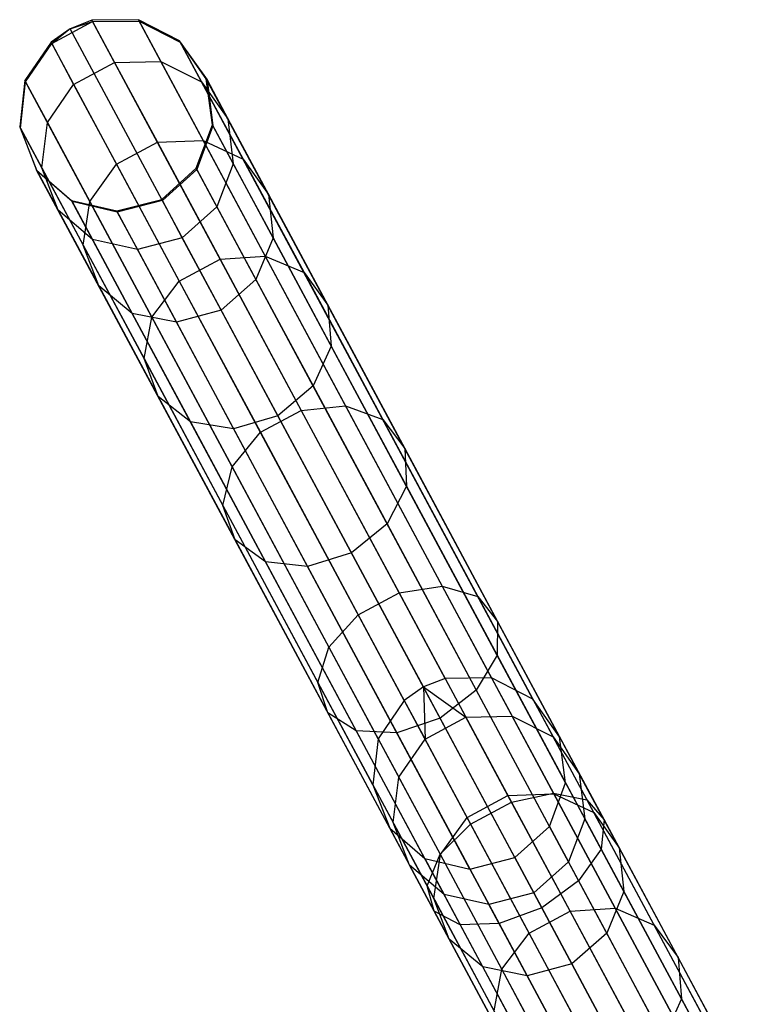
# Model space of a CAD drawing. Extents: x -91 to 92, y -91 to 92.
# Tile 158 of 256: x -43.59 to -36, y 71 to 81.13. Entities that reach past the tile are written whole.
import ezdxf

# ---------------------------------------------------------------- set-up
doc = ezdxf.new("R2010")
doc.units = 0
doc.header["$LTSCALE"] = 25.4
doc.layers.get('0').update_dxf_attribs({"linetype": 'CONTINUOUS'})

# ---------------------------------------------------------------- blocks, each defined once
blk = doc.blocks.new('NL2500012258_STL_2')
at = {"color": 0}
for p, q in [((49.394, 80.7, 48.963), (49.17, 80.613, 48.965)), ((49.394, 80.7, 48.963), (49.17, 80.613, 48.965)), ((49.873, 80.705, 48.947), (49.394, 80.7, 48.963)), ((49.873, 80.705, 48.947), (49.394, 80.7, 48.963)), ((53.033, 73.924, 158.963), (49.394, 80.7, 48.963)), ((53.033, 73.924, 158.963), (49.394, 80.7, 48.963)), ((49.394, 80.7, 48.963), (49.401, 80.687, 45.838)), ((49.394, 80.7, 48.963), (49.401, 80.687, 45.838)), ((53.512, 73.929, 158.947), (49.873, 80.705, 48.947)), ((50.298, 80.488, 48.92), (49.873, 80.705, 48.947)), ((53.512, 73.929, 158.947), (49.873, 80.705, 48.947)), ((49.873, 80.705, 48.947), (49.88, 80.692, 45.856)), ((49.873, 80.705, 48.947), (49.88, 80.692, 45.856)), ((50.298, 80.488, 48.92), (49.873, 80.705, 48.947)), ((49.17, 80.613, 48.965), (48.973, 80.474, 48.963)), ((49.17, 80.613, 48.965), (48.973, 80.474, 48.963)), ((48.98, 80.461, 45.838), (49.401, 80.687, 45.838)), ((48.98, 80.461, 45.838), (49.401, 80.687, 45.838)), ((49.17, 80.613, 48.965), (48.98, 80.461, 45.838)), ((49.17, 80.613, 48.965), (48.98, 80.461, 45.838)), ((49.17, 80.613, 48.965), (49.401, 80.687, 45.838)), ((49.17, 80.613, 48.965), (49.401, 80.687, 45.838)), ((52.809, 73.836, 158.965), (49.17, 80.613, 48.965)), ((52.809, 73.836, 158.965), (49.17, 80.613, 48.965)), ((49.401, 80.687, 45.838), (49.88, 80.692, 45.856)), ((49.401, 80.687, 45.838), (49.88, 80.692, 45.856)), ((49.401, 80.687, 45.838), (49.628, 80.265, 42.75)), ((49.401, 80.687, 45.838), (49.628, 80.265, 42.75)), ((49.88, 80.692, 45.856), (50.104, 80.275, 42.801)), ((49.88, 80.692, 45.856), (50.104, 80.275, 42.801)), ((49.88, 80.692, 45.856), (50.305, 80.475, 45.887)), ((49.88, 80.692, 45.856), (50.305, 80.475, 45.887)), ((48.973, 80.474, 48.963), (48.704, 80.078, 48.947)), ((48.973, 80.474, 48.963), (48.704, 80.078, 48.947)), ((48.711, 80.065, 45.856), (48.98, 80.461, 45.838)), ((48.711, 80.065, 45.856), (48.98, 80.461, 45.838)), ((52.612, 73.697, 158.963), (48.973, 80.474, 48.963)), ((52.612, 73.697, 158.963), (48.973, 80.474, 48.963)), ((48.973, 80.474, 48.963), (48.98, 80.461, 45.838)), ((48.973, 80.474, 48.963), (48.98, 80.461, 45.838)), ((48.98, 80.461, 45.838), (49.206, 80.039, 42.75)), ((48.98, 80.461, 45.838), (49.206, 80.039, 42.75)), ((53.937, 73.711, 158.92), (50.298, 80.488, 48.92)), ((50.573, 80.098, 48.887), (50.298, 80.488, 48.92)), ((53.937, 73.711, 158.92), (50.298, 80.488, 48.92)), ((50.298, 80.488, 48.92), (50.305, 80.475, 45.887)), ((50.298, 80.488, 48.92), (50.305, 80.475, 45.887)), ((50.573, 80.098, 48.887), (50.298, 80.488, 48.92)), ((50.305, 80.475, 45.887), (50.525, 80.066, 42.89)), ((50.305, 80.475, 45.887), (50.525, 80.066, 42.89)), ((50.305, 80.475, 45.887), (50.58, 80.085, 45.925)), ((50.305, 80.475, 45.887), (50.58, 80.085, 45.925)), ((49.206, 80.039, 42.75), (49.628, 80.265, 42.75)), ((49.206, 80.039, 42.75), (49.628, 80.265, 42.75)), ((49.628, 80.265, 42.75), (50.104, 80.275, 42.801)), ((49.628, 80.265, 42.75), (50.104, 80.275, 42.801)), ((49.628, 80.265, 42.75), (50.069, 79.444, 39.768)), ((49.628, 80.265, 42.75), (50.069, 79.444, 39.768)), ((50.104, 80.275, 42.801), (50.54, 79.462, 39.85)), ((50.104, 80.275, 42.801), (50.54, 79.462, 39.85)), ((50.104, 80.275, 42.801), (50.525, 80.066, 42.89)), ((50.104, 80.275, 42.801), (50.525, 80.066, 42.89)), ((54.212, 73.321, 158.887), (50.573, 80.098, 48.887)), ((50.635, 79.624, 48.856), (50.573, 80.098, 48.887)), ((54.212, 73.321, 158.887), (50.573, 80.098, 48.887)), ((50.573, 80.098, 48.887), (50.58, 80.085, 45.925)), ((50.573, 80.098, 48.887), (50.58, 80.085, 45.925)), ((50.635, 79.624, 48.856), (50.573, 80.098, 48.887)), ((48.704, 80.078, 48.947), (48.65, 79.603, 48.92)), ((48.704, 80.078, 48.947), (48.65, 79.603, 48.92)), ((48.657, 79.59, 45.887), (48.711, 80.065, 45.856)), ((48.657, 79.59, 45.887), (48.711, 80.065, 45.856)), ((52.343, 73.301, 158.947), (48.704, 80.078, 48.947)), ((52.343, 73.301, 158.947), (48.704, 80.078, 48.947)), ((48.704, 80.078, 48.947), (48.711, 80.065, 45.856)), ((48.704, 80.078, 48.947), (48.711, 80.065, 45.856)), ((48.711, 80.065, 45.856), (48.935, 79.647, 42.801)), ((48.711, 80.065, 45.856), (48.935, 79.647, 42.801)), ((48.935, 79.647, 42.801), (49.206, 80.039, 42.75)), ((48.935, 79.647, 42.801), (49.206, 80.039, 42.75)), ((49.206, 80.039, 42.75), (49.647, 79.217, 39.768)), ((49.206, 80.039, 42.75), (49.647, 79.217, 39.768)), ((50.525, 80.066, 42.89), (50.953, 79.268, 39.995)), ((50.525, 80.066, 42.89), (50.953, 79.268, 39.995)), ((50.525, 80.066, 42.89), (50.795, 79.685, 42.997)), ((50.525, 80.066, 42.89), (50.795, 79.685, 42.997)), ((50.58, 80.085, 45.925), (50.795, 79.685, 42.997)), ((50.58, 80.085, 45.925), (50.795, 79.685, 42.997)), ((50.58, 80.085, 45.925), (50.641, 79.612, 45.96)), ((50.58, 80.085, 45.925), (50.641, 79.612, 45.96)), ((50.795, 79.685, 42.997), (51.213, 78.906, 40.17)), ((50.795, 79.685, 42.997), (51.213, 78.906, 40.17)), ((50.795, 79.685, 42.997), (50.851, 79.221, 43.099)), ((50.795, 79.685, 42.997), (50.851, 79.221, 43.099)), ((52.289, 72.826, 158.92), (48.65, 79.603, 48.92)), ((48.65, 79.603, 48.92), (48.824, 79.158, 48.887)), ((52.289, 72.826, 158.92), (48.65, 79.603, 48.92)), ((48.65, 79.603, 48.92), (48.824, 79.158, 48.887)), ((48.65, 79.603, 48.92), (48.657, 79.59, 45.887)), ((48.65, 79.603, 48.92), (48.657, 79.59, 45.887)), ((48.831, 79.146, 45.925), (48.657, 79.59, 45.887)), ((48.657, 79.59, 45.887), (48.877, 79.181, 42.89)), ((48.657, 79.59, 45.887), (48.877, 79.181, 42.89)), ((48.831, 79.146, 45.925), (48.657, 79.59, 45.887)), ((48.877, 79.181, 42.89), (48.935, 79.647, 42.801)), ((48.877, 79.181, 42.89), (48.935, 79.647, 42.801)), ((48.935, 79.647, 42.801), (49.372, 78.835, 39.85)), ((48.935, 79.647, 42.801), (49.372, 78.835, 39.85)), ((50.469, 79.176, 48.833), (50.635, 79.624, 48.856)), ((50.469, 79.176, 48.833), (50.635, 79.624, 48.856)), ((50.641, 79.612, 45.96), (50.475, 79.164, 45.985)), ((50.641, 79.612, 45.96), (50.475, 79.164, 45.985)), ((54.274, 72.847, 158.856), (50.635, 79.624, 48.856)), ((54.274, 72.847, 158.856), (50.635, 79.624, 48.856)), ((50.635, 79.624, 48.856), (50.641, 79.612, 45.96)), ((50.635, 79.624, 48.856), (50.641, 79.612, 45.96)), ((50.641, 79.612, 45.96), (50.851, 79.221, 43.099)), ((50.641, 79.612, 45.96), (50.851, 79.221, 43.099)), ((49.647, 79.217, 39.768), (50.069, 79.444, 39.768)), ((49.647, 79.217, 39.768), (50.069, 79.444, 39.768)), ((50.069, 79.444, 39.768), (50.54, 79.462, 39.85)), ((50.069, 79.444, 39.768), (50.54, 79.462, 39.85)), ((50.069, 79.444, 39.768), (50.715, 78.241, 36.957)), ((50.069, 79.444, 39.768), (50.715, 78.241, 36.957)), ((50.54, 79.462, 39.85), (51.179, 78.272, 37.069)), ((50.54, 79.462, 39.85), (51.179, 78.272, 37.069)), ((50.54, 79.462, 39.85), (50.953, 79.268, 39.995)), ((50.54, 79.462, 39.85), (50.953, 79.268, 39.995)), ((49.045, 78.746, 42.997), (48.877, 79.181, 42.89)), ((48.877, 79.181, 42.89), (49.305, 78.383, 39.995)), ((48.877, 79.181, 42.89), (49.305, 78.383, 39.995)), ((49.045, 78.746, 42.997), (48.877, 79.181, 42.89)), ((49.372, 78.835, 39.85), (49.647, 79.217, 39.768)), ((49.372, 78.835, 39.85), (49.647, 79.217, 39.768)), ((49.647, 79.217, 39.768), (50.293, 78.014, 36.957)), ((49.647, 79.217, 39.768), (50.293, 78.014, 36.957)), ((50.851, 79.221, 43.099), (50.682, 78.779, 43.171)), ((50.851, 79.221, 43.099), (50.682, 78.779, 43.171)), ((50.851, 79.221, 43.099), (51.26, 78.459, 40.335)), ((50.851, 79.221, 43.099), (51.26, 78.459, 40.335)), ((50.953, 79.268, 39.995), (51.58, 78.101, 37.267)), ((50.953, 79.268, 39.995), (51.58, 78.101, 37.267)), ((50.953, 79.268, 39.995), (51.213, 78.906, 40.17)), ((50.953, 79.268, 39.995), (51.213, 78.906, 40.17)), ((52.463, 72.382, 158.887), (48.824, 79.158, 48.887)), ((48.824, 79.158, 48.887), (49.185, 78.845, 48.856)), ((52.463, 72.382, 158.887), (48.824, 79.158, 48.887)), ((48.824, 79.158, 48.887), (49.185, 78.845, 48.856)), ((48.824, 79.158, 48.887), (48.831, 79.146, 45.925)), ((48.824, 79.158, 48.887), (48.831, 79.146, 45.925)), ((49.191, 78.833, 45.96), (48.831, 79.146, 45.925)), ((48.831, 79.146, 45.925), (49.045, 78.746, 42.997)), ((48.831, 79.146, 45.925), (49.045, 78.746, 42.997)), ((49.191, 78.833, 45.96), (48.831, 79.146, 45.925)), ((50.114, 78.855, 48.825), (50.469, 79.176, 48.833)), ((50.114, 78.855, 48.825), (50.469, 79.176, 48.833)), ((50.475, 79.164, 45.985), (50.12, 78.843, 45.994)), ((50.475, 79.164, 45.985), (50.12, 78.843, 45.994)), ((54.108, 72.399, 158.833), (50.469, 79.176, 48.833)), ((54.108, 72.399, 158.833), (50.469, 79.176, 48.833)), ((50.469, 79.176, 48.833), (50.475, 79.164, 45.985)), ((50.469, 79.176, 48.833), (50.475, 79.164, 45.985)), ((50.475, 79.164, 45.985), (50.682, 78.779, 43.171)), ((50.475, 79.164, 45.985), (50.682, 78.779, 43.171)), ((51.213, 78.906, 40.17), (51.825, 77.766, 37.506)), ((51.213, 78.906, 40.17), (51.825, 77.766, 37.506)), ((51.213, 78.906, 40.17), (51.26, 78.459, 40.335)), ((51.213, 78.906, 40.17), (51.26, 78.459, 40.335)), ((52.824, 72.069, 158.856), (49.185, 78.845, 48.856)), ((49.185, 78.845, 48.856), (49.65, 78.736, 48.833)), ((52.824, 72.069, 158.856), (49.185, 78.845, 48.856)), ((49.185, 78.845, 48.856), (49.65, 78.736, 48.833)), ((49.185, 78.845, 48.856), (49.191, 78.833, 45.96)), ((49.185, 78.845, 48.856), (49.191, 78.833, 45.96)), ((49.656, 78.724, 45.985), (49.191, 78.833, 45.96)), ((49.191, 78.833, 45.96), (49.401, 78.442, 43.099)), ((49.191, 78.833, 45.96), (49.401, 78.442, 43.099)), ((49.656, 78.724, 45.985), (49.191, 78.833, 45.96)), ((49.305, 78.383, 39.995), (49.372, 78.835, 39.85)), ((49.305, 78.383, 39.995), (49.372, 78.835, 39.85)), ((49.372, 78.835, 39.85), (50.011, 77.644, 37.069)), ((49.372, 78.835, 39.85), (50.011, 77.644, 37.069)), ((49.65, 78.736, 48.833), (50.114, 78.855, 48.825)), ((49.65, 78.736, 48.833), (50.114, 78.855, 48.825)), ((50.12, 78.843, 45.994), (49.656, 78.724, 45.985)), ((50.12, 78.843, 45.994), (49.656, 78.724, 45.985)), ((53.753, 72.078, 158.825), (50.114, 78.855, 48.825)), ((53.753, 72.078, 158.825), (50.114, 78.855, 48.825)), ((50.114, 78.855, 48.825), (50.12, 78.843, 45.994)), ((50.114, 78.855, 48.825), (50.12, 78.843, 45.994)), ((50.325, 78.461, 43.197), (50.12, 78.843, 45.994)), ((50.325, 78.461, 43.197), (50.12, 78.843, 45.994)), ((50.682, 78.779, 43.171), (50.325, 78.461, 43.197)), ((50.682, 78.779, 43.171), (50.325, 78.461, 43.197)), ((50.682, 78.779, 43.171), (51.084, 78.03, 40.452)), ((50.682, 78.779, 43.171), (51.084, 78.03, 40.452)), ((49.401, 78.442, 43.099), (49.045, 78.746, 42.997)), ((49.045, 78.746, 42.997), (49.464, 77.967, 40.17)), ((49.045, 78.746, 42.997), (49.464, 77.967, 40.17)), ((49.401, 78.442, 43.099), (49.045, 78.746, 42.997)), ((53.289, 71.959, 158.833), (49.65, 78.736, 48.833)), ((53.289, 71.959, 158.833), (49.65, 78.736, 48.833)), ((49.65, 78.736, 48.833), (49.656, 78.724, 45.985)), ((49.65, 78.736, 48.833), (49.656, 78.724, 45.985)), ((49.656, 78.724, 45.985), (49.863, 78.339, 43.171)), ((49.656, 78.724, 45.985), (49.863, 78.339, 43.171)), ((49.464, 77.967, 40.17), (49.305, 78.383, 39.995)), ((49.305, 78.383, 39.995), (49.932, 77.216, 37.267)), ((49.305, 78.383, 39.995), (49.932, 77.216, 37.267)), ((49.464, 77.967, 40.17), (49.305, 78.383, 39.995)), ((49.863, 78.339, 43.171), (49.401, 78.442, 43.099)), ((49.401, 78.442, 43.099), (49.81, 77.681, 40.335)), ((49.401, 78.442, 43.099), (49.81, 77.681, 40.335)), ((49.863, 78.339, 43.171), (49.401, 78.442, 43.099)), ((50.325, 78.461, 43.197), (49.863, 78.339, 43.171)), ((50.325, 78.461, 43.197), (49.863, 78.339, 43.171)), ((50.725, 77.716, 40.494), (50.325, 78.461, 43.197)), ((50.725, 77.716, 40.494), (50.325, 78.461, 43.197)), ((51.26, 78.459, 40.335), (51.084, 78.03, 40.452)), ((51.26, 78.459, 40.335), (51.084, 78.03, 40.452)), ((51.26, 78.459, 40.335), (51.859, 77.345, 37.731)), ((51.26, 78.459, 40.335), (51.859, 77.345, 37.731)), ((49.863, 78.339, 43.171), (50.265, 77.59, 40.452)), ((49.863, 78.339, 43.171), (50.265, 77.59, 40.452)), ((50.715, 78.241, 36.957), (51.179, 78.272, 37.069)), ((50.715, 78.241, 36.957), (51.179, 78.272, 37.069)), ((51.179, 78.272, 37.069), (52.007, 76.731, 34.519)), ((51.179, 78.272, 37.069), (52.007, 76.731, 34.519)), ((51.179, 78.272, 37.069), (51.58, 78.101, 37.267)), ((51.179, 78.272, 37.069), (51.58, 78.101, 37.267)), ((50.293, 78.014, 36.957), (50.715, 78.241, 36.957)), ((50.293, 78.014, 36.957), (50.715, 78.241, 36.957)), ((50.715, 78.241, 36.957), (51.551, 76.683, 34.38)), ((50.715, 78.241, 36.957), (51.551, 76.683, 34.38)), ((51.58, 78.101, 37.267), (52.392, 76.589, 34.766)), ((51.58, 78.101, 37.267), (52.392, 76.589, 34.766)), ((51.58, 78.101, 37.267), (51.825, 77.766, 37.506)), ((51.58, 78.101, 37.267), (51.825, 77.766, 37.506)), ((49.81, 77.681, 40.335), (49.464, 77.967, 40.17)), ((49.464, 77.967, 40.17), (50.076, 76.827, 37.506)), ((49.464, 77.967, 40.17), (50.076, 76.827, 37.506)), ((49.81, 77.681, 40.335), (49.464, 77.967, 40.17)), ((50.011, 77.644, 37.069), (50.293, 78.014, 36.957)), ((50.011, 77.644, 37.069), (50.293, 78.014, 36.957)), ((50.293, 78.014, 36.957), (51.13, 76.457, 34.38)), ((50.293, 78.014, 36.957), (51.13, 76.457, 34.38)), ((51.084, 78.03, 40.452), (50.725, 77.716, 40.494)), ((51.084, 78.03, 40.452), (50.725, 77.716, 40.494)), ((51.084, 78.03, 40.452), (51.673, 76.934, 37.89)), ((51.084, 78.03, 40.452), (51.673, 76.934, 37.89)), ((51.825, 77.766, 37.506), (52.618, 76.289, 35.063)), ((51.825, 77.766, 37.506), (52.618, 76.289, 35.063)), ((51.825, 77.766, 37.506), (51.859, 77.345, 37.731)), ((51.825, 77.766, 37.506), (51.859, 77.345, 37.731)), ((50.265, 77.59, 40.452), (49.81, 77.681, 40.335)), ((49.81, 77.681, 40.335), (50.409, 76.566, 37.731)), ((49.81, 77.681, 40.335), (50.409, 76.566, 37.731)), ((50.265, 77.59, 40.452), (49.81, 77.681, 40.335)), ((50.725, 77.716, 40.494), (50.265, 77.59, 40.452)), ((50.725, 77.716, 40.494), (50.265, 77.59, 40.452)), ((51.31, 76.627, 37.948), (50.725, 77.716, 40.494)), ((51.31, 76.627, 37.948), (50.725, 77.716, 40.494)), ((49.932, 77.216, 37.267), (50.011, 77.644, 37.069)), ((49.932, 77.216, 37.267), (50.011, 77.644, 37.069)), ((50.011, 77.644, 37.069), (50.838, 76.103, 34.519)), ((50.011, 77.644, 37.069), (50.838, 76.103, 34.519)), ((50.265, 77.59, 40.452), (50.854, 76.494, 37.89)), ((50.265, 77.59, 40.452), (50.854, 76.494, 37.89)), ((51.859, 77.345, 37.731), (51.673, 76.934, 37.89)), ((51.859, 77.345, 37.731), (51.673, 76.934, 37.89)), ((51.859, 77.345, 37.731), (52.634, 75.902, 35.343)), ((51.859, 77.345, 37.731), (52.634, 75.902, 35.343)), ((50.076, 76.827, 37.506), (49.932, 77.216, 37.267)), ((49.932, 77.216, 37.267), (50.744, 75.704, 34.766)), ((49.932, 77.216, 37.267), (50.744, 75.704, 34.766)), ((50.076, 76.827, 37.506), (49.932, 77.216, 37.267)), ((51.673, 76.934, 37.89), (51.31, 76.627, 37.948)), ((51.673, 76.934, 37.89), (51.31, 76.627, 37.948)), ((51.673, 76.934, 37.89), (52.435, 75.514, 35.542)), ((51.673, 76.934, 37.89), (52.435, 75.514, 35.542)), ((50.409, 76.566, 37.731), (50.076, 76.827, 37.506)), ((50.076, 76.827, 37.506), (50.869, 75.35, 35.063)), ((50.076, 76.827, 37.506), (50.869, 75.35, 35.063)), ((50.409, 76.566, 37.731), (50.076, 76.827, 37.506)), ((51.13, 76.457, 34.38), (51.551, 76.683, 34.38)), ((51.13, 76.457, 34.38), (51.551, 76.683, 34.38)), ((51.551, 76.683, 34.38), (52.007, 76.731, 34.519)), ((51.551, 76.683, 34.38), (52.007, 76.731, 34.519)), ((51.551, 76.683, 34.38), (52.56, 74.806, 32.095)), ((51.551, 76.683, 34.38), (52.56, 74.806, 32.095)), ((52.007, 76.731, 34.519), (53.004, 74.873, 32.258)), ((52.007, 76.731, 34.519), (53.004, 74.873, 32.258)), ((52.007, 76.731, 34.519), (52.392, 76.589, 34.766)), ((52.007, 76.731, 34.519), (52.392, 76.589, 34.766)), ((50.854, 76.494, 37.89), (50.409, 76.566, 37.731)), ((50.409, 76.566, 37.731), (51.183, 75.123, 35.343)), ((50.409, 76.566, 37.731), (51.183, 75.123, 35.343)), ((50.854, 76.494, 37.89), (50.409, 76.566, 37.731)), ((51.31, 76.627, 37.948), (50.854, 76.494, 37.89)), ((51.31, 76.627, 37.948), (50.854, 76.494, 37.89)), ((52.068, 75.215, 35.613), (51.31, 76.627, 37.948)), ((52.068, 75.215, 35.613), (51.31, 76.627, 37.948)), ((52.392, 76.589, 34.766), (53.37, 74.766, 32.548)), ((52.392, 76.589, 34.766), (53.37, 74.766, 32.548)), ((52.392, 76.589, 34.766), (52.618, 76.289, 35.063)), ((52.392, 76.589, 34.766), (52.618, 76.289, 35.063)), ((50.838, 76.103, 34.519), (51.13, 76.457, 34.38)), ((50.838, 76.103, 34.519), (51.13, 76.457, 34.38)), ((50.854, 76.494, 37.89), (51.616, 75.074, 35.542)), ((50.854, 76.494, 37.89), (51.616, 75.074, 35.542)), ((51.13, 76.457, 34.38), (52.138, 74.579, 32.095)), ((51.13, 76.457, 34.38), (52.138, 74.579, 32.095)), ((52.618, 76.289, 35.063), (53.574, 74.51, 32.897)), ((52.618, 76.289, 35.063), (53.574, 74.51, 32.897)), ((52.618, 76.289, 35.063), (52.634, 75.902, 35.343)), ((52.618, 76.289, 35.063), (52.634, 75.902, 35.343)), ((50.744, 75.704, 34.766), (50.838, 76.103, 34.519)), ((50.744, 75.704, 34.766), (50.838, 76.103, 34.519)), ((50.838, 76.103, 34.519), (51.836, 74.246, 32.258)), ((50.838, 76.103, 34.519), (51.836, 74.246, 32.258)), ((52.634, 75.902, 35.343), (52.435, 75.514, 35.542)), ((52.634, 75.902, 35.343), (52.435, 75.514, 35.542)), ((52.634, 75.902, 35.343), (53.568, 74.162, 33.225)), ((52.634, 75.902, 35.343), (53.568, 74.162, 33.225)), ((50.869, 75.35, 35.063), (50.744, 75.704, 34.766)), ((50.744, 75.704, 34.766), (51.723, 73.882, 32.548)), ((50.744, 75.704, 34.766), (51.723, 73.882, 32.548)), ((50.869, 75.35, 35.063), (50.744, 75.704, 34.766)), ((52.435, 75.514, 35.542), (52.068, 75.215, 35.613)), ((52.435, 75.514, 35.542), (52.068, 75.215, 35.613)), ((52.435, 75.514, 35.542), (53.354, 73.803, 33.459)), ((52.435, 75.514, 35.542), (53.354, 73.803, 33.459)), ((51.183, 75.123, 35.343), (50.869, 75.35, 35.063)), ((50.869, 75.35, 35.063), (51.825, 73.57, 32.897)), ((50.869, 75.35, 35.063), (51.825, 73.57, 32.897)), ((51.183, 75.123, 35.343), (50.869, 75.35, 35.063)), ((51.616, 75.074, 35.542), (51.183, 75.123, 35.343)), ((51.183, 75.123, 35.343), (52.118, 73.383, 33.225)), ((51.183, 75.123, 35.343), (52.118, 73.383, 33.225)), ((51.616, 75.074, 35.542), (51.183, 75.123, 35.343)), ((52.068, 75.215, 35.613), (51.616, 75.074, 35.542)), ((52.068, 75.215, 35.613), (51.616, 75.074, 35.542)), ((52.981, 73.514, 33.543), (52.068, 75.215, 35.613)), ((52.981, 73.514, 33.543), (52.068, 75.215, 35.613)), ((51.616, 75.074, 35.542), (52.535, 73.363, 33.459)), ((51.616, 75.074, 35.542), (52.535, 73.363, 33.459)), ((52.56, 74.806, 32.095), (53.004, 74.873, 32.258)), ((52.56, 74.806, 32.095), (53.004, 74.873, 32.258)), ((53.004, 74.873, 32.258), (54.15, 72.74, 30.336)), ((53.004, 74.873, 32.258), (54.15, 72.74, 30.336)), ((53.004, 74.873, 32.258), (53.37, 74.766, 32.548)), ((53.004, 74.873, 32.258), (53.37, 74.766, 32.548)), ((52.138, 74.579, 32.095), (52.56, 74.806, 32.095)), ((52.138, 74.579, 32.095), (52.56, 74.806, 32.095)), ((52.56, 74.806, 32.095), (53.717, 72.65, 30.152)), ((52.56, 74.806, 32.095), (53.717, 72.65, 30.152)), ((53.37, 74.766, 32.548), (54.494, 72.674, 30.661)), ((53.37, 74.766, 32.548), (54.494, 72.674, 30.661)), ((53.37, 74.766, 32.548), (53.574, 74.51, 32.897)), ((53.37, 74.766, 32.548), (53.574, 74.51, 32.897)), ((51.836, 74.246, 32.258), (52.138, 74.579, 32.095)), ((51.836, 74.246, 32.258), (52.138, 74.579, 32.095)), ((52.138, 74.579, 32.095), (53.296, 72.423, 30.152)), ((52.138, 74.579, 32.095), (53.296, 72.423, 30.152)), ((53.574, 74.51, 32.897), (53.568, 74.162, 33.225)), ((53.574, 74.51, 32.897), (53.568, 74.162, 33.225)), ((53.574, 74.51, 32.897), (54.671, 72.466, 31.055)), ((53.574, 74.51, 32.897), (54.671, 72.466, 31.055)), ((51.723, 73.882, 32.548), (51.836, 74.246, 32.258)), ((51.723, 73.882, 32.548), (51.836, 74.246, 32.258)), ((51.836, 74.246, 32.258), (52.981, 72.113, 30.336)), ((51.836, 74.246, 32.258), (52.981, 72.113, 30.336)), ((53.568, 74.162, 33.225), (53.354, 73.803, 33.459)), ((53.568, 74.162, 33.225), (53.354, 73.803, 33.459)), ((53.568, 74.162, 33.225), (54.641, 72.164, 31.425)), ((53.568, 74.162, 33.225), (54.641, 72.164, 31.425)), ((53.033, 73.924, 158.963), (52.809, 73.836, 158.965)), ((53.033, 73.924, 158.963), (52.809, 73.836, 158.965)), ((53.512, 73.929, 158.947), (53.033, 73.924, 158.963)), ((53.512, 73.929, 158.947), (53.033, 73.924, 158.963)), ((53.033, 73.924, 158.963), (53.248, 73.524, 162.075)), ((53.033, 73.924, 158.963), (53.248, 73.524, 162.075)), ((53.512, 73.929, 158.947), (53.724, 73.533, 162.026)), ((53.937, 73.711, 158.92), (53.512, 73.929, 158.947)), ((53.512, 73.929, 158.947), (53.724, 73.533, 162.026)), ((53.937, 73.711, 158.92), (53.512, 73.929, 158.947)), ((51.825, 73.57, 32.897), (51.723, 73.882, 32.548)), ((51.723, 73.882, 32.548), (52.847, 71.789, 30.661)), ((51.723, 73.882, 32.548), (52.847, 71.789, 30.661)), ((51.825, 73.57, 32.897), (51.723, 73.882, 32.548)), ((52.809, 73.836, 158.965), (52.612, 73.697, 158.963)), ((52.809, 73.836, 158.965), (52.612, 73.697, 158.963)), ((52.809, 73.836, 158.965), (53.248, 73.524, 162.075)), ((52.809, 73.836, 158.965), (53.248, 73.524, 162.075)), ((52.809, 73.836, 158.965), (52.826, 73.297, 162.075)), ((52.809, 73.836, 158.965), (52.826, 73.297, 162.075)), ((53.354, 73.803, 33.459), (52.981, 73.514, 33.543)), ((53.354, 73.803, 33.459), (52.981, 73.514, 33.543)), ((53.354, 73.803, 33.459), (54.409, 71.838, 31.687)), ((53.354, 73.803, 33.459), (54.409, 71.838, 31.687)), ((54.212, 73.321, 158.887), (53.937, 73.711, 158.92)), ((53.937, 73.711, 158.92), (54.145, 73.323, 161.94)), ((53.937, 73.711, 158.92), (54.145, 73.323, 161.94)), ((54.212, 73.321, 158.887), (53.937, 73.711, 158.92)), ((52.612, 73.697, 158.963), (52.343, 73.301, 158.947)), ((52.612, 73.697, 158.963), (52.343, 73.301, 158.947)), ((52.612, 73.697, 158.963), (52.826, 73.297, 162.075)), ((52.612, 73.697, 158.963), (52.826, 73.297, 162.075)), ((52.118, 73.383, 33.225), (51.825, 73.57, 32.897)), ((51.825, 73.57, 32.897), (52.922, 71.527, 31.055)), ((51.825, 73.57, 32.897), (52.922, 71.527, 31.055)), ((52.118, 73.383, 33.225), (51.825, 73.57, 32.897)), ((52.981, 73.514, 33.543), (52.535, 73.363, 33.459)), ((52.981, 73.514, 33.543), (52.535, 73.363, 33.459)), ((52.826, 73.297, 162.075), (53.248, 73.524, 162.075)), ((52.826, 73.297, 162.075), (53.248, 73.524, 162.075)), ((54.03, 71.561, 31.782), (52.981, 73.514, 33.543)), ((54.03, 71.561, 31.782), (52.981, 73.514, 33.543)), ((53.248, 73.524, 162.075), (53.724, 73.533, 162.026)), ((53.248, 73.524, 162.075), (53.724, 73.533, 162.026)), ((53.68, 72.718, 165.084), (53.248, 73.524, 162.075)), ((53.68, 72.718, 165.084), (53.248, 73.524, 162.075)), ((53.724, 73.533, 162.026), (54.145, 73.323, 161.94)), ((54.152, 72.736, 165.003), (53.724, 73.533, 162.026)), ((54.152, 72.736, 165.003), (53.724, 73.533, 162.026)), ((53.724, 73.533, 162.026), (54.145, 73.323, 161.94)), ((52.535, 73.363, 33.459), (52.118, 73.383, 33.225)), ((52.118, 73.383, 33.225), (53.19, 71.385, 31.425)), ((52.118, 73.383, 33.225), (53.19, 71.385, 31.425)), ((52.535, 73.363, 33.459), (52.118, 73.383, 33.225)), ((52.343, 73.301, 158.947), (52.289, 72.826, 158.92)), ((52.343, 73.301, 158.947), (52.289, 72.826, 158.92)), ((52.343, 73.301, 158.947), (52.556, 72.906, 162.026)), ((52.343, 73.301, 158.947), (52.556, 72.906, 162.026)), ((52.535, 73.363, 33.459), (53.59, 71.398, 31.687)), ((52.535, 73.363, 33.459), (53.59, 71.398, 31.687)), ((54.145, 73.323, 161.94), (54.416, 72.942, 161.837)), ((54.565, 72.541, 164.861), (54.145, 73.323, 161.94)), ((54.565, 72.541, 164.861), (54.145, 73.323, 161.94)), ((54.145, 73.323, 161.94), (54.416, 72.942, 161.837)), ((54.274, 72.847, 158.856), (54.212, 73.321, 158.887)), ((54.212, 73.321, 158.887), (54.416, 72.942, 161.837)), ((54.212, 73.321, 158.887), (54.416, 72.942, 161.837)), ((54.274, 72.847, 158.856), (54.212, 73.321, 158.887)), ((52.556, 72.906, 162.026), (52.826, 73.297, 162.075)), ((52.556, 72.906, 162.026), (52.826, 73.297, 162.075)), ((53.259, 72.492, 165.084), (52.826, 73.297, 162.075)), ((53.259, 72.492, 165.084), (52.826, 73.297, 162.075)), ((52.498, 72.438, 161.94), (52.556, 72.906, 162.026)), ((52.498, 72.438, 161.94), (52.556, 72.906, 162.026)), ((52.984, 72.109, 165.003), (52.556, 72.906, 162.026)), ((52.984, 72.109, 165.003), (52.556, 72.906, 162.026)), ((54.416, 72.942, 161.837), (54.473, 72.477, 161.739)), ((54.826, 72.178, 164.689), (54.416, 72.942, 161.837)), ((54.826, 72.178, 164.689), (54.416, 72.942, 161.837)), ((54.416, 72.942, 161.837), (54.473, 72.477, 161.739)), ((52.289, 72.826, 158.92), (52.498, 72.438, 161.94)), ((52.289, 72.826, 158.92), (52.498, 72.438, 161.94)), ((52.289, 72.826, 158.92), (52.463, 72.382, 158.887)), ((52.289, 72.826, 158.92), (52.463, 72.382, 158.887)), ((54.108, 72.399, 158.833), (54.274, 72.847, 158.856)), ((54.108, 72.399, 158.833), (54.274, 72.847, 158.856)), ((54.274, 72.847, 158.856), (54.473, 72.477, 161.739)), ((54.274, 72.847, 158.856), (54.473, 72.477, 161.739)), ((53.259, 72.492, 165.084), (53.68, 72.718, 165.084)), ((53.259, 72.492, 165.084), (53.68, 72.718, 165.084)), ((53.68, 72.718, 165.084), (54.152, 72.736, 165.003)), ((53.68, 72.718, 165.084), (54.152, 72.736, 165.003)), ((54.321, 71.526, 167.922), (53.68, 72.718, 165.084)), ((54.321, 71.526, 167.922), (53.68, 72.718, 165.084)), ((53.717, 72.65, 30.152), (54.15, 72.74, 30.336)), ((53.717, 72.65, 30.152), (54.15, 72.74, 30.336)), ((54.15, 72.74, 30.336), (55.418, 70.379, 28.794)), ((54.15, 72.74, 30.336), (55.418, 70.379, 28.794)), ((54.15, 72.74, 30.336), (54.494, 72.674, 30.661)), ((54.15, 72.74, 30.336), (54.494, 72.674, 30.661)), ((54.152, 72.736, 165.003), (54.565, 72.541, 164.861)), ((54.786, 71.556, 167.811), (54.152, 72.736, 165.003)), ((54.786, 71.556, 167.811), (54.152, 72.736, 165.003)), ((54.152, 72.736, 165.003), (54.565, 72.541, 164.861)), ((53.296, 72.423, 30.152), (53.717, 72.65, 30.152)), ((53.296, 72.423, 30.152), (53.717, 72.65, 30.152)), ((53.717, 72.65, 30.152), (54.999, 70.263, 28.593)), ((53.717, 72.65, 30.152), (54.999, 70.263, 28.593)), ((54.494, 72.674, 30.661), (55.738, 70.358, 29.149)), ((54.494, 72.674, 30.661), (55.738, 70.358, 29.149)), ((54.494, 72.674, 30.661), (54.671, 72.466, 31.055)), ((54.494, 72.674, 30.661), (54.671, 72.466, 31.055)), ((52.984, 72.109, 165.003), (53.259, 72.492, 165.084)), ((52.984, 72.109, 165.003), (53.259, 72.492, 165.084)), ((53.899, 71.299, 167.922), (53.259, 72.492, 165.084)), ((53.899, 71.299, 167.922), (53.259, 72.492, 165.084)), ((54.565, 72.541, 164.861), (54.826, 72.178, 164.689)), ((55.187, 71.384, 167.616), (54.565, 72.541, 164.861)), ((55.187, 71.384, 167.616), (54.565, 72.541, 164.861)), ((54.565, 72.541, 164.861), (54.826, 72.178, 164.689)), ((52.666, 72.002, 161.837), (52.498, 72.438, 161.94)), ((52.918, 71.657, 164.861), (52.498, 72.438, 161.94)), ((52.666, 72.002, 161.837), (52.498, 72.438, 161.94)), ((52.918, 71.657, 164.861), (52.498, 72.438, 161.94)), ((52.981, 72.113, 30.336), (53.296, 72.423, 30.152)), ((52.981, 72.113, 30.336), (53.296, 72.423, 30.152)), ((53.296, 72.423, 30.152), (54.577, 70.037, 28.593)), ((53.296, 72.423, 30.152), (54.577, 70.037, 28.593)), ((53.753, 72.078, 158.825), (54.108, 72.399, 158.833)), ((53.753, 72.078, 158.825), (54.108, 72.399, 158.833)), ((54.108, 72.399, 158.833), (54.304, 72.034, 161.67)), ((54.108, 72.399, 158.833), (54.304, 72.034, 161.67)), ((54.473, 72.477, 161.739), (54.304, 72.034, 161.67)), ((54.473, 72.477, 161.739), (54.304, 72.034, 161.67)), ((54.874, 71.73, 164.527), (54.473, 72.477, 161.739)), ((54.874, 71.73, 164.527), (54.473, 72.477, 161.739)), ((54.671, 72.466, 31.055), (54.641, 72.164, 31.425)), ((54.671, 72.466, 31.055), (54.641, 72.164, 31.425)), ((54.671, 72.466, 31.055), (55.886, 70.204, 29.578)), ((54.671, 72.466, 31.055), (55.886, 70.204, 29.578)), ((52.463, 72.382, 158.887), (52.666, 72.002, 161.837)), ((52.463, 72.382, 158.887), (52.666, 72.002, 161.837)), ((52.463, 72.382, 158.887), (52.824, 72.069, 158.856)), ((52.463, 72.382, 158.887), (52.824, 72.069, 158.856)), ((52.847, 71.789, 30.661), (52.981, 72.113, 30.336)), ((52.847, 71.789, 30.661), (52.981, 72.113, 30.336)), ((52.918, 71.657, 164.861), (52.984, 72.109, 165.003)), ((52.918, 71.657, 164.861), (52.984, 72.109, 165.003)), ((52.981, 72.113, 30.336), (54.249, 69.752, 28.794)), ((52.981, 72.113, 30.336), (54.249, 69.752, 28.794)), ((53.617, 70.929, 167.811), (52.984, 72.109, 165.003)), ((53.617, 70.929, 167.811), (52.984, 72.109, 165.003)), ((54.641, 72.164, 31.425), (54.409, 71.838, 31.687)), ((54.641, 72.164, 31.425), (54.409, 71.838, 31.687)), ((54.641, 72.164, 31.425), (55.828, 69.953, 29.981)), ((54.641, 72.164, 31.425), (55.828, 69.953, 29.981)), ((54.826, 72.178, 164.689), (54.874, 71.73, 164.527)), ((55.433, 71.048, 167.38), (54.826, 72.178, 164.689)), ((55.433, 71.048, 167.38), (54.826, 72.178, 164.689)), ((54.826, 72.178, 164.689), (54.874, 71.73, 164.527)), ((53.023, 71.698, 161.739), (52.666, 72.002, 161.837)), ((53.076, 71.239, 164.689), (52.666, 72.002, 161.837)), ((53.023, 71.698, 161.739), (52.666, 72.002, 161.837)), ((53.076, 71.239, 164.689), (52.666, 72.002, 161.837)), ((52.824, 72.069, 158.856), (53.023, 71.698, 161.739)), ((52.824, 72.069, 158.856), (53.023, 71.698, 161.739)), ((52.824, 72.069, 158.856), (53.289, 71.959, 158.833)), ((52.824, 72.069, 158.856), (53.289, 71.959, 158.833)), ((53.289, 71.959, 158.833), (53.753, 72.078, 158.825)), ((53.289, 71.959, 158.833), (53.753, 72.078, 158.825)), ((53.753, 72.078, 158.825), (53.947, 71.716, 161.645)), ((53.753, 72.078, 158.825), (53.947, 71.716, 161.645)), ((54.304, 72.034, 161.67), (53.947, 71.716, 161.645)), ((54.304, 72.034, 161.67), (53.947, 71.716, 161.645)), ((54.698, 71.3, 164.412), (54.304, 72.034, 161.67)), ((54.698, 71.3, 164.412), (54.304, 72.034, 161.67)), ((53.289, 71.959, 158.833), (53.485, 71.595, 161.67)), ((53.289, 71.959, 158.833), (53.485, 71.595, 161.67)), ((52.922, 71.527, 31.055), (52.847, 71.789, 30.661)), ((52.847, 71.789, 30.661), (54.09, 69.473, 29.149)), ((52.847, 71.789, 30.661), (54.09, 69.473, 29.149)), ((52.922, 71.527, 31.055), (52.847, 71.789, 30.661)), ((54.409, 71.838, 31.687), (54.03, 71.561, 31.782)), ((54.409, 71.838, 31.687), (54.03, 71.561, 31.782)), ((54.409, 71.838, 31.687), (55.577, 69.662, 30.267)), ((54.409, 71.838, 31.687), (55.577, 69.662, 30.267)), ((53.485, 71.595, 161.67), (53.023, 71.698, 161.739)), ((53.423, 70.952, 164.527), (53.023, 71.698, 161.739)), ((53.485, 71.595, 161.67), (53.023, 71.698, 161.739)), ((53.423, 70.952, 164.527), (53.023, 71.698, 161.739)), ((53.947, 71.716, 161.645), (53.485, 71.595, 161.67)), ((53.947, 71.716, 161.645), (53.485, 71.595, 161.67)), ((53.947, 71.716, 161.645), (54.339, 70.986, 164.371)), ((53.947, 71.716, 161.645), (54.339, 70.986, 164.371)), ((54.874, 71.73, 164.527), (54.698, 71.3, 164.412)), ((54.874, 71.73, 164.527), (54.698, 71.3, 164.412)), ((55.467, 70.625, 167.157), (54.874, 71.73, 164.527)), ((55.467, 70.625, 167.157), (54.874, 71.73, 164.527)), ((53.076, 71.239, 164.689), (52.918, 71.657, 164.861)), ((53.539, 70.499, 167.616), (52.918, 71.657, 164.861)), ((53.076, 71.239, 164.689), (52.918, 71.657, 164.861)), ((53.539, 70.499, 167.616), (52.918, 71.657, 164.861)), ((53.879, 70.86, 164.412), (53.485, 71.595, 161.67)), ((53.879, 70.86, 164.412), (53.485, 71.595, 161.67)), ((53.19, 71.385, 31.425), (52.922, 71.527, 31.055)), ((52.922, 71.527, 31.055), (54.137, 69.264, 29.578)), ((52.922, 71.527, 31.055), (54.137, 69.264, 29.578)), ((53.19, 71.385, 31.425), (52.922, 71.527, 31.055)), ((54.03, 71.561, 31.782), (53.59, 71.398, 31.687)), ((54.03, 71.561, 31.782), (53.59, 71.398, 31.687)), ((53.899, 71.299, 167.922), (54.321, 71.526, 167.922)), ((53.899, 71.299, 167.922), (54.321, 71.526, 167.922)), ((55.191, 69.399, 30.37), (54.03, 71.561, 31.782)), ((55.191, 69.399, 30.37), (54.03, 71.561, 31.782)), ((54.321, 71.526, 167.922), (54.786, 71.556, 167.811)), ((54.321, 71.526, 167.922), (54.786, 71.556, 167.811)), ((55.155, 69.972, 170.526), (54.321, 71.526, 167.922)), ((55.155, 69.972, 170.526), (54.321, 71.526, 167.922)), ((54.786, 71.556, 167.811), (55.187, 71.384, 167.616)), ((55.611, 70.019, 170.388), (54.786, 71.556, 167.811)), ((55.611, 70.019, 170.388), (54.786, 71.556, 167.811)), ((54.786, 71.556, 167.811), (55.187, 71.384, 167.616)), ((53.59, 71.398, 31.687), (53.19, 71.385, 31.425)), ((53.59, 71.398, 31.687), (53.19, 71.385, 31.425)), ((53.19, 71.385, 31.425), (54.378, 69.174, 29.981)), ((53.19, 71.385, 31.425), (54.378, 69.174, 29.981)), ((53.59, 71.398, 31.687), (54.758, 69.223, 30.267)), ((53.59, 71.398, 31.687), (54.758, 69.223, 30.267)), ((55.187, 71.384, 167.616), (55.433, 71.048, 167.38)), ((55.997, 69.876, 170.143), (55.187, 71.384, 167.616)), ((55.997, 69.876, 170.143), (55.187, 71.384, 167.616)), ((55.187, 71.384, 167.616), (55.433, 71.048, 167.38)), ((53.617, 70.929, 167.811), (53.899, 71.299, 167.922)), ((53.617, 70.929, 167.811), (53.899, 71.299, 167.922)), ((54.733, 69.746, 170.526), (53.899, 71.299, 167.922)), ((54.733, 69.746, 170.526), (53.899, 71.299, 167.922)), ((54.698, 71.3, 164.412), (54.339, 70.986, 164.371)), ((54.698, 71.3, 164.412), (54.339, 70.986, 164.371)), ((55.282, 70.213, 166.999), (54.698, 71.3, 164.412)), ((55.282, 70.213, 166.999), (54.698, 71.3, 164.412)), ((53.423, 70.952, 164.527), (53.076, 71.239, 164.689)), ((53.684, 70.108, 167.38), (53.076, 71.239, 164.689)), ((53.423, 70.952, 164.527), (53.076, 71.239, 164.689)), ((53.684, 70.108, 167.38), (53.076, 71.239, 164.689)), ((54.339, 70.986, 164.371), (53.879, 70.86, 164.412)), ((54.339, 70.986, 164.371), (53.879, 70.86, 164.412)), ((54.339, 70.986, 164.371), (54.919, 69.906, 166.943)), ((54.339, 70.986, 164.371), (54.919, 69.906, 166.943)), ((55.433, 71.048, 167.38), (55.467, 70.625, 167.157)), ((56.223, 69.575, 169.848), (55.433, 71.048, 167.38)), ((56.223, 69.575, 169.848), (55.433, 71.048, 167.38)), ((55.433, 71.048, 167.38), (55.467, 70.625, 167.157)), ((53.879, 70.86, 164.412), (53.423, 70.952, 164.527)), ((54.017, 69.846, 167.157), (53.423, 70.952, 164.527)), ((53.879, 70.86, 164.412), (53.423, 70.952, 164.527)), ((54.017, 69.846, 167.157), (53.423, 70.952, 164.527)), ((53.539, 70.499, 167.616), (53.617, 70.929, 167.811)), ((53.539, 70.499, 167.616), (53.617, 70.929, 167.811)), ((54.442, 69.392, 170.388), (53.617, 70.929, 167.811)), ((54.442, 69.392, 170.388), (53.617, 70.929, 167.811)), ((54.463, 69.773, 166.999), (53.879, 70.86, 164.412)), ((54.463, 69.773, 166.999), (53.879, 70.86, 164.412)), ((55.467, 70.625, 167.157), (55.282, 70.213, 166.999)), ((55.467, 70.625, 167.157), (55.282, 70.213, 166.999)), ((56.24, 69.186, 169.57), (55.467, 70.625, 167.157)), ((56.24, 69.186, 169.57), (55.467, 70.625, 167.157))]:
    blk.add_line(p, q, dxfattribs=at)

msp = doc.modelspace()

# ---------------------------------------------------------------- block references
at = {"color": 0}
msp.add_blockref('NL2500012258_STL_2', (-92.243, 0.428, -1717), dxfattribs=at)

doc.saveas('drawing.dxf')
